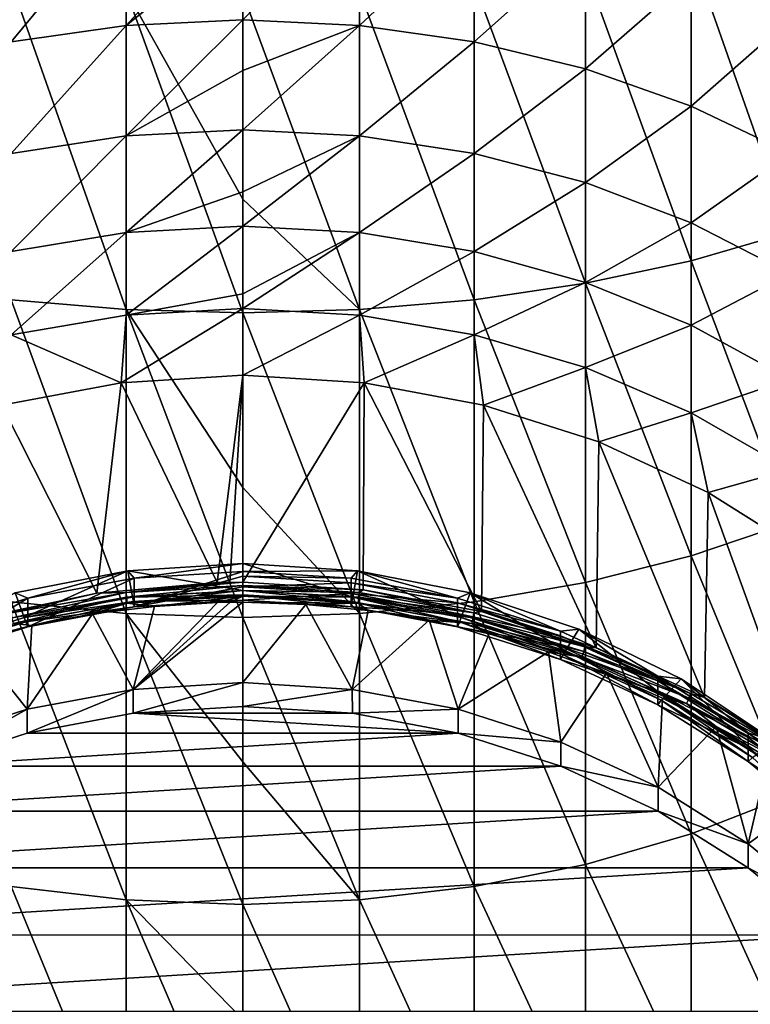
# Model space of a CAD drawing. Header units: metres. Extents: x -24 to 24, y -207 to 24.
# Tile 7 of 59: x -3 to 7, y -190 to -177. Entities that reach past the tile are written whole.
import ezdxf

# ---------------------------------------------------------------- set-up
doc = ezdxf.new("R2010")
doc.units = ezdxf.units.M
doc.layers.add('solid_12421093', color=7, linetype='CONTINUOUS')

msp = doc.modelspace()

# ---------------------------------------------------------------- linework, layer by layer
at = {"layer": 'solid_12421093'}
for points in [[(-1.503999, -177.247086, 249.164124), (0, -175.603043, 250.719711), (0, -176.0354, 250.304657)], [(-1.503999, -177.247086, 249.164124), (-1.503999, -175.667709, 250.788788), (0, -175.603043, 250.719711)], [(-2.984279, -177.458603, 249.351227), (-2.984279, -175.860703, 250.994919), (-1.503999, -175.667709, 250.788788)], [(-1.503999, -177.247086, 249.164124), (-2.984279, -177.458603, 249.351227), (-1.503999, -175.667709, 250.788788)], [(0, -177.176224, 249.10144), (0, -176.0354, 250.304657), (1.503999, -175.667709, 250.788788)], [(1.503999, -177.247086, 249.164124), (0, -177.176224, 249.10144), (1.503999, -175.667709, 250.788788)], [(1.503999, -177.247086, 249.164124), (1.503999, -175.667709, 250.788788), (2.984279, -175.860703, 250.994919)], [(2.984279, -177.458603, 249.351227), (1.503999, -177.247086, 249.164124), (2.984279, -175.860703, 250.994919)], [(2.984279, -177.458603, 249.351227), (2.984279, -175.860703, 250.994919), (4.417495, -176.178986, 251.334854)], [(-1.503999, -177.247086, 249.164124), (0, -176.0354, 250.304657), (0, -177.176224, 249.10144)], [(7.053423, -179.911713, 273.94635), (7.053423, -175.992645, 275.711731), (5.781044, -176.289307, 276.462738)], [(4.417495, -177.807388, 249.65976), (2.984279, -177.458603, 249.351227), (4.417495, -176.178986, 251.334854)], [(4.417495, -177.807388, 249.65976), (4.417495, -176.178986, 251.334854), (5.781044, -176.617508, 251.803253)], [(5.781044, -180.277603, 274.666168), (5.781044, -176.289307, 276.462738), (4.417495, -176.525024, 277.059509)], [(5.781044, -180.277603, 274.666168), (7.053423, -179.911713, 273.94635), (5.781044, -176.289307, 276.462738)], [(4.417495, -180.568344, 275.238159), (4.417495, -176.525024, 277.059509), (2.984279, -176.696121, 277.492615)], [(4.417495, -180.568344, 275.238159), (5.781044, -180.277603, 274.666168), (4.417495, -176.525024, 277.059509)], [(5.781044, -178.287994, 250.084885), (4.417495, -177.807388, 249.65976), (5.781044, -176.617508, 251.803253)], [(5.781044, -178.287994, 250.084885), (5.781044, -176.617508, 251.803253), (7.053423, -177.169388, 252.3927)], [(-1.503999, -180.907318, 275.904999), (-1.503999, -176.79985, 277.755249), (-2.984279, -176.696121, 277.492615)], [(-2.984279, -180.779358, 275.65329), (-1.503999, -180.907318, 275.904999), (-2.984279, -176.696121, 277.492615)], [(-1.503999, -176.79985, 277.755249), (0, -179.485672, 276.702759), (0, -176.834625, 277.843262)], [(-1.503999, -176.79985, 277.755249), (0, -180.950195, 275.989349), (0, -179.485672, 276.702759)], [(-1.503999, -180.907318, 275.904999), (0, -180.950195, 275.989349), (-1.503999, -176.79985, 277.755249)], [(1.503999, -180.907318, 275.904999), (1.503999, -176.79985, 277.755249), (0, -176.834625, 277.843262)], [(2.984279, -180.779358, 275.65329), (2.984279, -176.696121, 277.492615), (1.503999, -176.79985, 277.755249)], [(1.503999, -180.907318, 275.904999), (2.984279, -180.779358, 275.65329), (1.503999, -176.79985, 277.755249)], [(2.984279, -180.779358, 275.65329), (4.417495, -180.568344, 275.238159), (2.984279, -176.696121, 277.492615)], [(0, -179.485672, 276.702759), (1.503999, -180.907318, 275.904999), (0, -176.834625, 277.843262)], [(-1.503999, -178.666885, 247.3983), (0, -177.176224, 249.10144), (0, -177.827515, 248.333267)], [(-1.503999, -178.666885, 247.3983), (-1.503999, -177.247086, 249.164124), (0, -177.176224, 249.10144)], [(0, -177.827515, 248.333267), (0, -177.176224, 249.10144), (1.503999, -177.247086, 249.164124)], [(7.053423, -178.892792, 250.619888), (5.781044, -178.287994, 250.084885), (7.053423, -177.169388, 252.3927)], [(-2.984279, -178.89502, 247.564697), (-2.984279, -177.458603, 249.351227), (-1.503999, -177.247086, 249.164124)], [(-1.503999, -178.666885, 247.3983), (-2.984279, -178.89502, 247.564697), (-1.503999, -177.247086, 249.164124)], [(0, -178.590424, 247.342529), (0, -177.827515, 248.333267), (1.503999, -177.247086, 249.164124)], [(1.503999, -178.666885, 247.3983), (0, -178.590424, 247.342529), (1.503999, -177.247086, 249.164124)], [(1.503999, -178.666885, 247.3983), (1.503999, -177.247086, 249.164124), (2.984279, -177.458603, 249.351227)], [(2.984279, -178.89502, 247.564697), (1.503999, -178.666885, 247.3983), (2.984279, -177.458603, 249.351227)], [(2.984279, -178.89502, 247.564697), (2.984279, -177.458603, 249.351227), (4.417495, -177.807388, 249.65976)], [(4.417495, -179.271255, 247.839111), (2.984279, -178.89502, 247.564697), (4.417495, -177.807388, 249.65976)], [(4.417495, -179.271255, 247.839111), (4.417495, -177.807388, 249.65976), (5.781044, -178.287994, 250.084885)], [(-1.503999, -178.666885, 247.3983), (0, -177.827515, 248.333267), (0, -178.590424, 247.342529)], [(5.781044, -179.789658, 248.217209), (4.417495, -179.271255, 247.839111), (5.781044, -178.287994, 250.084885)], [(5.781044, -179.789658, 248.217209), (5.781044, -178.287994, 250.084885), (7.053423, -178.892792, 250.619888)], [(-2.984279, -180.157272, 245.651138), (-2.984279, -178.89502, 247.564697), (-1.503999, -178.666885, 247.3983)], [(-1.503999, -179.91452, 245.506897), (-2.984279, -180.157272, 245.651138), (-1.503999, -178.666885, 247.3983)], [(-1.503999, -179.91452, 245.506897), (0, -178.590424, 247.342529), (0, -179.390091, 246.175385)], [(-1.503999, -179.91452, 245.506897), (-1.503999, -178.666885, 247.3983), (0, -178.590424, 247.342529)], [(0, -179.390091, 246.175385), (0, -178.590424, 247.342529), (1.503999, -178.666885, 247.3983)], [(0, -179.83316, 245.458572), (0, -179.390091, 246.175385), (1.503999, -178.666885, 247.3983)], [(1.503999, -179.91452, 245.506897), (0, -179.83316, 245.458572), (1.503999, -178.666885, 247.3983)], [(1.503999, -179.91452, 245.506897), (1.503999, -178.666885, 247.3983), (2.984279, -178.89502, 247.564697)], [(2.984279, -180.157272, 245.651138), (1.503999, -179.91452, 245.506897), (2.984279, -178.89502, 247.564697)], [(2.984279, -180.157272, 245.651138), (2.984279, -178.89502, 247.564697), (4.417495, -179.271255, 247.839111)], [(7.053423, -180.442047, 248.693024), (5.781044, -179.789658, 248.217209), (7.053423, -178.892792, 250.619888)], [(4.417495, -180.557632, 245.888992), (2.984279, -180.157272, 245.651138), (4.417495, -179.271255, 247.839111)], [(4.417495, -180.557632, 245.888992), (4.417495, -179.271255, 247.839111), (5.781044, -179.789658, 248.217209)], [(-1.503999, -179.91452, 245.506897), (0, -179.390091, 246.175385), (0, -179.83316, 245.458572)], [(0, -179.485672, 276.702759), (0, -180.950195, 275.989349), (1.503999, -180.907318, 275.904999)], [(-1.503999, -180.978958, 243.506683), (0, -179.83316, 245.458572), (0, -180.703857, 243.857605)], [(-1.503999, -180.978958, 243.506683), (-1.503999, -179.91452, 245.506897), (0, -179.83316, 245.458572)], [(0, -180.703857, 243.857605), (0, -179.83316, 245.458572), (1.503999, -179.91452, 245.506897)], [(5.781044, -181.109253, 246.216721), (4.417495, -180.557632, 245.888992), (5.781044, -179.789658, 248.217209)], [(5.781044, -181.109253, 246.216721), (5.781044, -179.789658, 248.217209), (7.053423, -180.442047, 248.693024)], [(-2.984279, -181.234207, 243.627472), (-2.984279, -180.157272, 245.651138), (-1.503999, -179.91452, 245.506897)], [(-1.503999, -180.978958, 243.506683), (-2.984279, -181.234207, 243.627472), (-1.503999, -179.91452, 245.506897)], [(0, -180.893433, 243.466202), (0, -180.703857, 243.857605), (1.503999, -179.91452, 245.506897)], [(1.503999, -180.978958, 243.506683), (0, -180.893433, 243.466202), (1.503999, -179.91452, 245.506897)], [(1.503999, -180.978958, 243.506683), (1.503999, -179.91452, 245.506897), (2.984279, -180.157272, 245.651138)], [(7.053423, -183.647629, 271.820648), (7.053423, -179.911713, 273.94635), (5.781044, -180.277603, 274.666168)], [(2.984279, -181.234207, 243.627472), (1.503999, -180.978958, 243.506683), (2.984279, -180.157272, 245.651138)], [(2.984279, -181.234207, 243.627472), (2.984279, -180.157272, 245.651138), (4.417495, -180.557632, 245.888992)], [(5.781044, -184.079514, 272.502899), (5.781044, -180.277603, 274.666168), (4.417495, -180.568344, 275.238159)], [(5.781044, -184.079514, 272.502899), (7.053423, -183.647629, 271.820648), (5.781044, -180.277603, 274.666168)], [(7.053423, -181.803452, 246.629166), (5.781044, -181.109253, 246.216721), (7.053423, -180.442047, 248.693024)], [(4.417495, -181.655136, 243.82666), (2.984279, -181.234207, 243.627472), (4.417495, -180.557632, 245.888992)], [(4.417495, -184.422699, 273.045044), (4.417495, -180.568344, 275.238159), (2.984279, -180.779358, 275.65329)], [(4.417495, -181.655136, 243.82666), (4.417495, -180.557632, 245.888992), (5.781044, -181.109253, 246.216721)], [(4.417495, -184.422699, 273.045044), (5.781044, -184.079514, 272.502899), (4.417495, -180.568344, 275.238159)], [(-1.503999, -180.978958, 243.506683), (0, -180.703857, 243.857605), (0, -180.893433, 243.466202)], [(-1.503999, -184.822815, 273.677124), (-1.503999, -180.907318, 275.904999), (-2.984279, -180.779358, 275.65329)], [(-2.984279, -184.671768, 273.438507), (-1.503999, -184.822815, 273.677124), (-2.984279, -180.779358, 275.65329)], [(2.984279, -184.671768, 273.438507), (2.984279, -180.779358, 275.65329), (1.503999, -180.907318, 275.904999)], [(2.984279, -184.671768, 273.438507), (4.417495, -184.422699, 273.045044), (2.984279, -180.779358, 275.65329)], [(-1.566314, -181.849091, 241.443588), (-2.984279, -181.234207, 243.627472), (-1.503999, -180.978958, 243.506683)], [(-1.566314, -181.849091, 241.443588), (0, -180.893433, 243.466202), (0, -181.752625, 241.408478)], [(-1.566314, -181.849091, 241.443588), (-1.503999, -180.978958, 243.506683), (0, -180.893433, 243.466202)], [(-1.503999, -180.907318, 275.904999), (0, -183.199997, 274.769226), (0, -180.950195, 275.989349)], [(-1.503999, -180.907318, 275.904999), (0, -184.873413, 273.75705), (0, -183.199997, 274.769226)], [(-1.503999, -184.822815, 273.677124), (0, -184.873413, 273.75705), (-1.503999, -180.907318, 275.904999)], [(0, -181.752625, 241.408478), (0, -180.893433, 243.466202), (1.503999, -180.978958, 243.506683)], [(1.503999, -184.822815, 273.677124), (1.503999, -180.907318, 275.904999), (0, -180.950195, 275.989349)], [(0, -183.199997, 274.769226), (1.503999, -184.822815, 273.677124), (0, -180.950195, 275.989349)], [(1.566314, -181.849091, 241.443588), (0, -181.752625, 241.408478), (1.503999, -180.978958, 243.506683)], [(1.503999, -184.822815, 273.677124), (2.984279, -184.671768, 273.438507), (1.503999, -180.907318, 275.904999)], [(1.566314, -181.849091, 241.443588), (1.503999, -180.978958, 243.506683), (2.984279, -181.234207, 243.627472)], [(5.781044, -182.235107, 244.101135), (4.417495, -181.655136, 243.82666), (5.781044, -181.109253, 246.216721)], [(5.781044, -182.235107, 244.101135), (5.781044, -181.109253, 246.216721), (7.053423, -181.803452, 246.629166)], [(-1.566314, -181.849091, 241.443588), (-3.105829, -182.136856, 241.548325), (-2.984279, -181.234207, 243.627472)], [(3.105829, -182.136856, 241.548325), (1.566314, -181.849091, 241.443588), (2.984279, -181.234207, 243.627472)], [(3.105829, -182.136856, 241.548325), (2.984279, -181.234207, 243.627472), (4.417495, -181.655136, 243.82666)], [(4.592201, -182.610977, 241.720901), (3.105829, -182.136856, 241.548325), (4.417495, -181.655136, 243.82666)], [(4.592201, -182.610977, 241.720901), (4.417495, -181.655136, 243.82666), (5.781044, -182.235107, 244.101135)], [(-1.877986, -184.559326, 234.129456), (-3.105829, -182.136856, 241.548325), (-1.566314, -181.849091, 241.443588)], [(-1.877986, -184.559326, 234.129456), (-1.566314, -181.849091, 241.443588), (-0.328593, -184.424606, 234.080414)], [(-0.328593, -184.424606, 234.080414), (-1.566314, -181.849091, 241.443588), (0, -181.752625, 241.408478)], [(-0.164312, -184.421432, 234.079269), (-0.328593, -184.424606, 234.080414), (0, -181.752625, 241.408478)], [(0, -184.42038, 234.078888), (-0.164312, -184.421432, 234.079269), (0, -181.752625, 241.408478)], [(0, -184.42038, 234.078888), (0, -181.752625, 241.408478), (1.566314, -181.849091, 241.443588)], [(1.552737, -184.515182, 234.113388), (0, -184.42038, 234.078888), (1.566314, -181.849091, 241.443588)], [(1.552737, -184.515182, 234.113388), (1.566314, -181.849091, 241.443588), (3.079367, -184.797974, 234.216309)], [(3.079367, -184.797974, 234.216309), (1.566314, -181.849091, 241.443588), (3.105829, -182.136856, 241.548325)], [(7.053423, -182.964981, 244.446533), (5.781044, -182.235107, 244.101135), (7.053423, -181.803452, 246.629166)], [(-1.877986, -184.559326, 234.129456), (-3.395803, -184.881302, 234.246643), (-3.105829, -182.136856, 241.548325)], [(3.079367, -184.797974, 234.216309), (3.105829, -182.136856, 241.548325), (4.554222, -185.264023, 234.385941)], [(4.554222, -185.264023, 234.385941), (3.105829, -182.136856, 241.548325), (4.592201, -182.610977, 241.720901)], [(6, -183.263367, 241.958344), (4.592201, -182.610977, 241.720901), (5.781044, -182.235107, 244.101135)], [(6, -183.263367, 241.958344), (5.781044, -182.235107, 244.101135), (7.053423, -182.964981, 244.446533)], [(4.554222, -185.264023, 234.385941), (4.592201, -182.610977, 241.720901), (5.952503, -185.905487, 234.619415)], [(5.952503, -185.905487, 234.619415), (4.592201, -182.610977, 241.720901), (6, -183.263367, 241.958344)], [(7.305137, -184.08284, 242.256607), (6, -183.263367, 241.958344), (7.053423, -182.964981, 244.446533)], [(0, -183.199997, 274.769226), (0, -184.873413, 273.75705), (1.503999, -184.822815, 273.677124)], [(5.952503, -185.905487, 234.619415), (6, -183.263367, 241.958344), (7.250701, -186.711578, 234.912811)], [(7.250701, -186.711578, 234.912811), (6, -183.263367, 241.958344), (7.305137, -184.08284, 242.256607)], [(7.053423, -187.167343, 269.353394), (7.053423, -183.647629, 271.820648), (5.781044, -184.079514, 272.502899)], [(5.781044, -187.661407, 269.992065), (5.781044, -184.079514, 272.502899), (4.417495, -184.422699, 273.045044)], [(5.781044, -187.661407, 269.992065), (7.053423, -187.167343, 269.353394), (5.781044, -184.079514, 272.502899)], [(-2.769364, -184.625061, 238.383484), (-2.93404, -184.556808, 238.172409), (-1.480812, -184.273041, 238.069122)], [(-2.93404, -184.556808, 238.172409), (-2.814657, -184.87355, 237.206512), (-1.480812, -184.273041, 238.069122)], [(-1.480812, -184.273041, 238.069122), (-2.814657, -184.87355, 237.206512), (-1.419472, -184.612778, 237.111588)], [(-1.39663, -184.368469, 238.2901), (-2.769364, -184.625061, 238.383484), (-1.480812, -184.273041, 238.069122)], [(-1.480812, -184.273041, 238.069122), (0, -184.525345, 237.079773), (0, -184.177856, 238.034485)], [(-1.39663, -184.368469, 238.2901), (-1.480812, -184.273041, 238.069122), (0, -184.177856, 238.034485)], [(-1.480812, -184.273041, 238.069122), (-1.419472, -184.612778, 237.111588), (0, -184.525345, 237.079773)], [(-1.39663, -184.368469, 238.2901), (0, -184.177856, 238.034485), (0, -184.282455, 238.258789)], [(0, -184.3423, 238.094345), (-1.39663, -184.735825, 237.280792), (0, -184.282455, 238.258789)], [(-1.39663, -184.368469, 238.2901), (0, -184.282455, 238.258789), (-1.39663, -184.735825, 237.280792)], [(0, -184.177856, 238.034485), (0, -184.525345, 237.079773), (1.419472, -184.612778, 237.111588)], [(1.480812, -184.273041, 238.069122), (0, -184.177856, 238.034485), (1.419472, -184.612778, 237.111588)], [(0, -184.282455, 238.258789), (0, -184.177856, 238.034485), (1.480812, -184.273041, 238.069122)], [(0, -184.282455, 238.258789), (1.480812, -184.273041, 238.069122), (1.39663, -184.368469, 238.2901)], [(0, -184.3423, 238.094345), (0, -184.282455, 238.258789), (1.39663, -184.368469, 238.2901)], [(1.39663, -184.368469, 238.2901), (1.480812, -184.273041, 238.069122), (2.769364, -184.625061, 238.383484)], [(1.480812, -184.273041, 238.069122), (1.419472, -184.612778, 237.111588), (2.814657, -184.87355, 237.206512)], [(2.93404, -184.556808, 238.172409), (1.480812, -184.273041, 238.069122), (2.814657, -184.87355, 237.206512)], [(2.769364, -184.625061, 238.383484), (1.480812, -184.273041, 238.069122), (2.93404, -184.556808, 238.172409)], [(-1.39663, -184.368469, 238.2901), (-1.39663, -184.735825, 237.280792), (-2.769364, -184.992416, 237.374176)], [(-1.39663, -184.368469, 238.2901), (-2.769364, -184.992416, 237.374176), (-2.769364, -184.625061, 238.383484)], [(0, -184.479111, 237.71846), (-1.39663, -184.735825, 237.280792), (0, -184.3423, 238.094345)], [(0, -184.479111, 237.71846), (0, -184.3423, 238.094345), (1.39663, -184.428329, 238.125641)], [(1.39663, -184.428329, 238.125641), (0, -184.3423, 238.094345), (1.39663, -184.368469, 238.2901)], [(1.39663, -184.428329, 238.125641), (1.39663, -184.368469, 238.2901), (2.769364, -184.625061, 238.383484)], [(-1.502091, -184.549667, 234.044495), (-1.877986, -184.559326, 234.129456), (-0.328593, -184.424606, 234.080414)], [(-1.502091, -184.549667, 234.044495), (-0.164312, -184.421432, 234.079269), (0, -184.42038, 234.078888)], [(-1.502091, -184.549667, 234.044495), (0, -184.42038, 234.078888), (0, -184.460861, 234.012161)], [(-1.502091, -184.549667, 234.044495), (-0.328593, -184.424606, 234.080414), (-0.164312, -184.421432, 234.079269)], [(-1.502091, -184.549667, 234.044495), (0, -184.460861, 234.012161), (-1.49665, -184.61235, 233.998199)], [(0, -184.460861, 234.012161), (0, -184.523865, 233.965988), (-1.49665, -184.61235, 233.998199)], [(-1.49665, -184.61235, 233.998199), (0, -184.523865, 233.965988), (-1.488507, -184.687759, 233.979492)], [(0, -184.523865, 233.965988), (0, -184.599747, 233.947464), (-1.488507, -184.687759, 233.979492)], [(0, -184.525345, 237.079773), (-1.419472, -184.612778, 237.111588), (0, -184.581589, 237.169022)], [(0, -184.479111, 237.71846), (0, -184.649811, 237.249481), (-1.39663, -184.735825, 237.280792)], [(1.552737, -184.515182, 234.113388), (0, -184.460861, 234.012161), (0, -184.42038, 234.078888)], [(0, -184.479111, 237.71846), (1.39663, -184.428329, 238.125641), (1.39663, -184.565125, 237.749771)], [(1.502091, -184.549667, 234.044495), (0, -184.523865, 233.965988), (0, -184.460861, 234.012161)], [(1.552737, -184.515182, 234.113388), (1.502091, -184.549667, 234.044495), (0, -184.460861, 234.012161)], [(0, -184.479111, 237.71846), (1.39663, -184.565125, 237.749771), (0, -184.649811, 237.249481)], [(1.49665, -184.61235, 233.998199), (0, -184.599747, 233.947464), (0, -184.523865, 233.965988)], [(1.502091, -184.549667, 234.044495), (1.49665, -184.61235, 233.998199), (0, -184.523865, 233.965988)], [(0, -184.525345, 237.079773), (0, -184.581589, 237.169022), (1.408589, -184.66835, 237.200592)], [(1.419472, -184.612778, 237.111588), (0, -184.525345, 237.079773), (1.408589, -184.66835, 237.200592)], [(1.39663, -184.565125, 237.749771), (1.39663, -184.428329, 238.125641), (2.769364, -184.684906, 238.21904)], [(2.769364, -184.684906, 238.21904), (1.39663, -184.428329, 238.125641), (2.769364, -184.625061, 238.383484)], [(1.552737, -184.515182, 234.113388), (2.980493, -184.814682, 234.140945), (1.502091, -184.549667, 234.044495)], [(1.552737, -184.515182, 234.113388), (3.079367, -184.797974, 234.216309), (2.980493, -184.814682, 234.140945)], [(4.417495, -188.054001, 270.499573), (4.417495, -184.422699, 273.045044), (2.984279, -184.671768, 273.438507)], [(4.417495, -188.054001, 270.499573), (5.781044, -187.661407, 269.992065), (4.417495, -184.422699, 273.045044)], [(-2.93404, -184.556808, 238.172409), (-4.161682, -185.303238, 237.3629), (-2.814657, -184.87355, 237.206512)], [(-2.769364, -184.625061, 238.383484), (-4.094713, -185.047821, 238.537354), (-2.93404, -184.556808, 238.172409)], [(-2.769364, -184.625061, 238.383484), (-2.769364, -184.992416, 237.374176), (-4.094713, -185.415176, 237.528061)], [(-2.769364, -184.625061, 238.383484), (-4.094713, -185.415176, 237.528061), (-4.094713, -185.047821, 238.537354)], [(-2.980493, -184.814682, 234.140945), (-3.395803, -184.881302, 234.246643), (-1.877986, -184.559326, 234.129456)], [(-2.980493, -184.814682, 234.140945), (-1.877986, -184.559326, 234.129456), (-1.502091, -184.549667, 234.044495)], [(-2.980493, -184.814682, 234.140945), (-1.502091, -184.549667, 234.044495), (-2.969697, -184.876404, 234.094299)], [(-1.502091, -184.549667, 234.044495), (-1.49665, -184.61235, 233.998199), (-2.969697, -184.876404, 234.094299)], [(-2.969697, -184.876404, 234.094299), (-1.49665, -184.61235, 233.998199), (-2.953538, -184.950363, 234.075089)], [(-1.49665, -184.61235, 233.998199), (-1.488507, -184.687759, 233.979492), (-2.953538, -184.950363, 234.075089)], [(-1.419472, -184.612778, 237.111588), (-2.814657, -184.87355, 237.206512), (-1.408589, -184.66835, 237.200592)], [(-1.136686, -184.730011, 233.978745), (-1.488507, -184.687759, 233.979492), (0, -184.599747, 233.947464)], [(-1.419472, -184.612778, 237.111588), (-1.408589, -184.66835, 237.200592), (0, -184.581589, 237.169022)], [(0, -184.649811, 237.249481), (0, -184.581589, 237.169022), (-1.408589, -184.66835, 237.200592)], [(-1.39663, -184.735825, 237.280792), (0, -184.649811, 237.249481), (-1.408589, -184.66835, 237.200592)], [(-1.136686, -184.730011, 233.978745), (0, -184.599747, 233.947464), (-0.323078, -184.680878, 233.960861)], [(0, -184.599747, 233.947464), (-0.161554, -184.677765, 233.959732), (-0.323078, -184.680878, 233.960861)], [(0, -184.599747, 233.947464), (0, -184.676727, 233.959351), (-0.161554, -184.677765, 233.959732)], [(1.39663, -184.565125, 237.749771), (1.39663, -184.735825, 237.280792), (0, -184.649811, 237.249481)], [(1.39663, -184.735825, 237.280792), (1.408589, -184.66835, 237.200592), (0, -184.581589, 237.169022)], [(0, -184.649811, 237.249481), (1.39663, -184.735825, 237.280792), (0, -184.581589, 237.169022)], [(1.488507, -184.687759, 233.979492), (0, -184.676727, 233.959351), (0, -184.599747, 233.947464)], [(1.49665, -184.61235, 233.998199), (1.488507, -184.687759, 233.979492), (0, -184.599747, 233.947464)], [(1.39663, -184.565125, 237.749771), (2.769364, -184.684906, 238.21904), (2.769364, -184.821716, 237.843155)], [(1.39663, -184.565125, 237.749771), (2.769364, -184.821716, 237.843155), (1.39663, -184.735825, 237.280792)], [(1.419472, -184.612778, 237.111588), (1.408589, -184.66835, 237.200592), (2.793077, -184.927139, 237.294785)], [(2.814657, -184.87355, 237.206512), (1.419472, -184.612778, 237.111588), (2.793077, -184.927139, 237.294785)], [(1.49665, -184.61235, 233.998199), (2.969697, -184.876404, 234.094299), (1.488507, -184.687759, 233.979492)], [(1.502091, -184.549667, 234.044495), (2.980493, -184.814682, 234.140945), (1.49665, -184.61235, 233.998199)], [(2.980493, -184.814682, 234.140945), (2.969697, -184.876404, 234.094299), (1.49665, -184.61235, 233.998199)], [(2.769364, -184.625061, 238.383484), (2.93404, -184.556808, 238.172409), (4.094713, -185.047821, 238.537354)], [(2.769364, -184.684906, 238.21904), (2.769364, -184.625061, 238.383484), (4.094713, -185.047821, 238.537354)], [(2.93404, -184.556808, 238.172409), (2.814657, -184.87355, 237.206512), (4.161682, -185.303238, 237.3629)], [(4.332612, -185.023895, 238.342422), (2.93404, -184.556808, 238.172409), (4.161682, -185.303238, 237.3629)], [(4.094713, -185.047821, 238.537354), (2.93404, -184.556808, 238.172409), (4.332612, -185.023895, 238.342422)], [(-1.503999, -188.511719, 271.091278), (-1.503999, -184.822815, 273.677124), (-2.984279, -184.671768, 273.438507)], [(-2.984279, -188.338943, 270.86792), (-1.503999, -188.511719, 271.091278), (-2.984279, -184.671768, 273.438507)], [(-2.717412, -184.975113, 234.067947), (-2.953538, -184.950363, 234.075089), (-1.488507, -184.687759, 233.979492)], [(-2.814657, -184.87355, 237.206512), (-2.793077, -184.927139, 237.294785), (-1.408589, -184.66835, 237.200592)], [(-1.39663, -184.735825, 237.280792), (-1.408589, -184.66835, 237.200592), (-2.793077, -184.927139, 237.294785)], [(-2.769364, -184.992416, 237.374176), (-1.39663, -184.735825, 237.280792), (-2.793077, -184.927139, 237.294785)], [(-1.934797, -184.828079, 234.014435), (-2.717412, -184.975113, 234.067947), (-1.488507, -184.687759, 233.979492)], [(-1.136686, -184.730011, 233.978745), (-1.934797, -184.828079, 234.014435), (-1.488507, -184.687759, 233.979492)], [(-1.413238, -185.800003, 234.368195), (-1.934797, -184.828079, 234.014435), (-1.136686, -184.730011, 233.978745)], [(-1.413238, -185.800003, 234.368195), (-0.161554, -184.677765, 233.959732), (0, -184.676727, 233.959351)], [(-1.413238, -185.800003, 234.368195), (0, -184.676727, 233.959351), (0, -185.710388, 234.335571)], [(-1.413238, -185.800003, 234.368195), (-0.323078, -184.680878, 233.960861), (-0.161554, -184.677765, 233.959732)], [(-1.413238, -185.800003, 234.368195), (-1.136686, -184.730011, 233.978745), (-0.323078, -184.680878, 233.960861)], [(0, -185.710388, 234.335571), (0, -184.676727, 233.959351), (0.814733, -184.704895, 233.969604)], [(1.488507, -184.687759, 233.979492), (0.814733, -184.704895, 233.969604), (0, -184.676727, 233.959351)], [(1.413122, -185.799988, 234.368179), (0, -185.710388, 234.335571), (0.814733, -184.704895, 233.969604)], [(1.488507, -184.687759, 233.979492), (1.615402, -184.78241, 233.997818), (0.814733, -184.704895, 233.969604)], [(1.413122, -185.799988, 234.368179), (0.814733, -184.704895, 233.969604), (1.615402, -184.78241, 233.997818)], [(1.39663, -184.735825, 237.280792), (2.769364, -184.992416, 237.374176), (1.408589, -184.66835, 237.200592)], [(2.769364, -184.821716, 237.843155), (2.769364, -184.992416, 237.374176), (1.39663, -184.735825, 237.280792)], [(2.769364, -184.992416, 237.374176), (2.793077, -184.927139, 237.294785), (1.408589, -184.66835, 237.200592)], [(1.413122, -185.799988, 234.368179), (1.615402, -184.78241, 233.997818), (2.402007, -184.909241, 234.043976)], [(1.488507, -184.687759, 233.979492), (2.953538, -184.950363, 234.075089), (1.615402, -184.78241, 233.997818)], [(2.969697, -184.876404, 234.094299), (2.953538, -184.950363, 234.075089), (1.488507, -184.687759, 233.979492)], [(2.984279, -188.338943, 270.86792), (2.984279, -184.671768, 273.438507), (1.503999, -184.822815, 273.677124)], [(2.953538, -184.950363, 234.075089), (2.402007, -184.909241, 234.043976), (1.615402, -184.78241, 233.997818)], [(2.769364, -184.821716, 237.843155), (2.769364, -184.684906, 238.21904), (4.094713, -185.107666, 238.37291)], [(4.094713, -185.107666, 238.37291), (2.769364, -184.684906, 238.21904), (4.094713, -185.047821, 238.537354)], [(2.984279, -188.338943, 270.86792), (4.417495, -188.054001, 270.499573), (2.984279, -184.671768, 273.438507)], [(-2.814657, -184.87355, 237.206512), (-4.161682, -185.303238, 237.3629), (-2.793077, -184.927139, 237.294785)], [(-2.776917, -186.054916, 234.460968), (-2.717412, -184.975113, 234.067947), (-1.934797, -184.828079, 234.014435)], [(-1.413238, -185.800003, 234.368195), (-2.776917, -186.054916, 234.460968), (-1.934797, -184.828079, 234.014435)], [(-1.503999, -184.822815, 273.677124), (0, -186.731674, 272.519287), (0, -184.873413, 273.75705)], [(-1.503999, -184.822815, 273.677124), (0, -188.569611, 271.166107), (0, -186.731674, 272.519287)], [(-1.503999, -188.511719, 271.091278), (0, -188.569611, 271.166107), (-1.503999, -184.822815, 273.677124)], [(1.503999, -188.511719, 271.091278), (1.503999, -184.822815, 273.677124), (0, -184.873413, 273.75705)], [(0, -186.731674, 272.519287), (1.503999, -188.511719, 271.091278), (0, -184.873413, 273.75705)], [(2.776714, -186.054855, 234.460953), (1.413122, -185.799988, 234.368179), (2.402007, -184.909241, 234.043976)], [(1.503999, -188.511719, 271.091278), (2.984279, -188.338943, 270.86792), (1.503999, -184.822815, 273.677124)], [(2.776714, -186.054855, 234.460953), (2.402007, -184.909241, 234.043976), (3.175614, -185.085846, 234.108261)], [(2.953538, -184.950363, 234.075089), (3.175614, -185.085846, 234.108261), (2.402007, -184.909241, 234.043976)], [(2.769364, -184.821716, 237.843155), (4.094713, -185.107666, 238.37291), (4.094713, -185.244476, 237.99704)], [(2.769364, -184.821716, 237.843155), (4.094713, -185.244476, 237.99704), (2.769364, -184.992416, 237.374176)], [(2.814657, -184.87355, 237.206512), (2.793077, -184.927139, 237.294785), (4.129775, -185.353516, 237.449966)], [(4.161682, -185.303238, 237.3629), (2.814657, -184.87355, 237.206512), (4.129775, -185.353516, 237.449966)], [(2.969697, -184.876404, 234.094299), (4.39591, -185.311859, 234.252792), (2.953538, -184.950363, 234.075089)], [(2.980493, -184.814682, 234.140945), (4.411891, -185.251724, 234.300018), (2.969697, -184.876404, 234.094299)], [(4.411891, -185.251724, 234.300018), (4.39591, -185.311859, 234.252792), (2.969697, -184.876404, 234.094299)], [(3.079367, -184.797974, 234.216309), (4.411891, -185.251724, 234.300018), (2.980493, -184.814682, 234.140945)], [(3.079367, -184.797974, 234.216309), (4.554222, -185.264023, 234.385941), (4.411891, -185.251724, 234.300018)], [(-4.161682, -185.303238, 237.3629), (-4.129775, -185.353516, 237.449966), (-2.793077, -184.927139, 237.294785)], [(-2.769364, -184.992416, 237.374176), (-2.793077, -184.927139, 237.294785), (-4.129775, -185.353516, 237.449966)], [(-4.094713, -185.415176, 237.528061), (-2.769364, -184.992416, 237.374176), (-4.129775, -185.353516, 237.449966)], [(-2.717412, -184.975113, 234.067947), (-3.485585, -185.171555, 234.13945), (-2.953538, -184.950363, 234.075089)], [(-2.776917, -186.054916, 234.460968), (-3.485585, -185.171555, 234.13945), (-2.717412, -184.975113, 234.067947)], [(2.769364, -184.992416, 237.374176), (4.094713, -185.415176, 237.528061), (2.793077, -184.927139, 237.294785)], [(4.094713, -185.244476, 237.99704), (4.094713, -185.415176, 237.528061), (2.769364, -184.992416, 237.374176)], [(4.094713, -185.415176, 237.528061), (4.129775, -185.353516, 237.449966), (2.793077, -184.927139, 237.294785)], [(2.953538, -184.950363, 234.075089), (4.371991, -185.383453, 234.232712), (3.175614, -185.085846, 234.108261)], [(4.39591, -185.311859, 234.252792), (4.371991, -185.383453, 234.232712), (2.953538, -184.950363, 234.075089)], [(4.094713, -185.047821, 238.537354), (4.332612, -185.023895, 238.342422), (5.35, -185.629532, 238.749084)], [(4.094713, -185.107666, 238.37291), (4.094713, -185.047821, 238.537354), (5.35, -185.629532, 238.749084)], [(4.332612, -185.023895, 238.342422), (4.161682, -185.303238, 237.3629), (5.4375, -185.894455, 237.578094)], [(5.650476, -185.665573, 238.575974), (4.332612, -185.023895, 238.342422), (5.4375, -185.894455, 237.578094)], [(5.35, -185.629532, 238.749084), (4.332612, -185.023895, 238.342422), (5.650476, -185.665573, 238.575974)], [(-2.776917, -186.054916, 234.460968), (-4.101654, -186.479568, 234.615524), (-3.485585, -185.171555, 234.13945)], [(2.776714, -186.054855, 234.460953), (3.175614, -185.085846, 234.108261), (3.94025, -185.313873, 234.191254)], [(4.371991, -185.383453, 234.232712), (3.94025, -185.313873, 234.191254), (3.175614, -185.085846, 234.108261)], [(4.094713, -185.244476, 237.99704), (4.094713, -185.107666, 238.37291), (5.35, -185.689377, 238.584641)], [(5.35, -185.689377, 238.584641), (4.094713, -185.107666, 238.37291), (5.35, -185.629532, 238.749084)], [(4.094713, -185.244476, 237.99704), (5.35, -185.689377, 238.584641), (5.35, -185.826187, 238.208755)], [(4.094713, -185.244476, 237.99704), (5.35, -185.826187, 238.208755), (4.094713, -185.415176, 237.528061)], [(4.411891, -185.251724, 234.300018), (5.77371, -185.853897, 234.519196), (4.39591, -185.311859, 234.252792)], [(4.554222, -185.264023, 234.385941), (5.77371, -185.853897, 234.519196), (4.411891, -185.251724, 234.300018)], [(4.554222, -185.264023, 234.385941), (5.952503, -185.905487, 234.619415), (5.77371, -185.853897, 234.519196)], [(4.101392, -186.479477, 234.615494), (2.776714, -186.054855, 234.460953), (3.94025, -185.313873, 234.191254)], [(4.101392, -186.479477, 234.615494), (3.94025, -185.313873, 234.191254), (4.688064, -185.590103, 234.291794)], [(4.371991, -185.383453, 234.232712), (4.688064, -185.590103, 234.291794), (3.94025, -185.313873, 234.191254)], [(4.094713, -185.415176, 237.528061), (5.35, -185.996887, 237.739777), (4.129775, -185.353516, 237.449966)], [(5.35, -185.826187, 238.208755), (5.35, -185.996887, 237.739777), (4.094713, -185.415176, 237.528061)], [(4.161682, -185.303238, 237.3629), (4.129775, -185.353516, 237.449966), (5.395811, -185.940201, 237.663513)], [(5.35, -185.996887, 237.739777), (5.395811, -185.940201, 237.663513), (4.129775, -185.353516, 237.449966)], [(5.4375, -185.894455, 237.578094), (4.161682, -185.303238, 237.3629), (5.395811, -185.940201, 237.663513)], [(4.39591, -185.311859, 234.252792), (5.752797, -185.91185, 234.471176), (4.371991, -185.383453, 234.232712)], [(4.371991, -185.383453, 234.232712), (5.721495, -185.980194, 234.449905), (4.688064, -185.590103, 234.291794)], [(5.752797, -185.91185, 234.471176), (5.721495, -185.980194, 234.449905), (4.371991, -185.383453, 234.232712)], [(5.77371, -185.853897, 234.519196), (5.752797, -185.91185, 234.471176), (4.39591, -185.311859, 234.252792)], [(5.355303, -187.060379, 234.826935), (4.101392, -186.479477, 234.615494), (4.688064, -185.590103, 234.291794)], [(5.355303, -187.060379, 234.826935), (4.688064, -185.590103, 234.291794), (5.409281, -185.910477, 234.408401)], [(5.721495, -185.980194, 234.449905), (5.409281, -185.910477, 234.408401), (4.688064, -185.590103, 234.291794)], [(5.35, -185.689377, 238.584641), (5.35, -185.629532, 238.749084), (6.513747, -186.360229, 239.01503)], [(5.35, -185.629532, 238.749084), (5.650476, -185.665573, 238.575974), (6.513747, -186.360229, 239.01503)], [(5.650476, -185.665573, 238.575974), (5.4375, -185.894455, 237.578094), (6.620281, -186.6371, 237.848389)], [(6.863081, -186.469894, 238.868713), (5.650476, -185.665573, 238.575974), (6.620281, -186.6371, 237.848389)], [(6.513747, -186.360229, 239.01503), (5.650476, -185.665573, 238.575974), (6.863081, -186.469894, 238.868713)], [(-2.776714, -186.362686, 233.615219), (-2.776917, -186.054916, 234.460968), (-1.413238, -185.800003, 234.368195)], [(-1.413122, -186.107803, 233.522461), (-2.776714, -186.362686, 233.615219), (-1.413238, -185.800003, 234.368195)], [(-1.413122, -186.107803, 233.522461), (-1.413238, -185.800003, 234.368195), (0, -185.710388, 234.335571)], [(-1.413122, -186.107803, 233.522461), (0, -185.710388, 234.335571), (0, -186.018204, 233.489853)], [(0, -186.018204, 233.489853), (0, -185.710388, 234.335571), (1.413122, -185.799988, 234.368179)], [(1.413238, -186.107834, 233.522461), (0, -186.018204, 233.489853), (1.413122, -185.799988, 234.368179)], [(1.413238, -186.107834, 233.522461), (1.413122, -185.799988, 234.368179), (2.776714, -186.054855, 234.460953)], [(5.35, -185.826187, 238.208755), (5.35, -185.689377, 238.584641), (6.513747, -186.420074, 238.850586)], [(6.513747, -186.420074, 238.850586), (5.35, -185.689377, 238.584641), (6.513747, -186.360229, 239.01503)], [(5.35, -185.826187, 238.208755), (6.513747, -186.420074, 238.850586), (6.513747, -186.556885, 238.474716)], [(5.35, -185.826187, 238.208755), (6.513747, -186.556885, 238.474716), (5.35, -185.996887, 237.739777)], [(5.355303, -187.060379, 234.826935), (5.409281, -185.910477, 234.408401), (6.103484, -186.275681, 234.541321)], [(5.4375, -185.894455, 237.578094), (5.395811, -185.940201, 237.663513), (6.569523, -186.677155, 237.931732)], [(5.721495, -185.980194, 234.449905), (6.103484, -186.275681, 234.541321), (5.409281, -185.910477, 234.408401)], [(6.620281, -186.6371, 237.848389), (5.4375, -185.894455, 237.578094), (6.569523, -186.677155, 237.931732)], [(5.752797, -185.91185, 234.471176), (7.018959, -186.666931, 234.746002), (5.721495, -185.980194, 234.449905)], [(5.77371, -185.853897, 234.519196), (7.044475, -186.61171, 234.795013), (5.752797, -185.91185, 234.471176)], [(7.044475, -186.61171, 234.795013), (7.018959, -186.666931, 234.746002), (5.752797, -185.91185, 234.471176)], [(5.952503, -185.905487, 234.619415), (7.044475, -186.61171, 234.795013), (5.77371, -185.853897, 234.519196)], [(5.952503, -185.905487, 234.619415), (7.250701, -186.711578, 234.912811), (7.044475, -186.61171, 234.795013)], [(-4.101392, -186.787292, 233.769775), (-4.101654, -186.479568, 234.615524), (-2.776917, -186.054916, 234.460968)], [(-2.776714, -186.362686, 233.615219), (-4.101392, -186.787292, 233.769775), (-2.776917, -186.054916, 234.460968)], [(-1.413122, -186.107803, 233.522461), (0, -186.018204, 233.489853), (1.413238, -186.107834, 233.522461)], [(2.776917, -186.362732, 233.61525), (1.413238, -186.107834, 233.522461), (2.776714, -186.054855, 234.460953)], [(2.776917, -186.362732, 233.61525), (2.776714, -186.054855, 234.460953), (4.101392, -186.479477, 234.615494)], [(5.35, -185.996887, 237.739777), (6.513747, -186.727585, 238.005737), (5.395811, -185.940201, 237.663513)], [(6.513747, -186.556885, 238.474716), (6.513747, -186.727585, 238.005737), (5.35, -185.996887, 237.739777)], [(6.513747, -186.727585, 238.005737), (6.569523, -186.677155, 237.931732), (5.395811, -185.940201, 237.663513)], [(5.721495, -185.980194, 234.449905), (6.980768, -186.731155, 234.723236), (6.103484, -186.275681, 234.541321)], [(7.018959, -186.666931, 234.746002), (6.980768, -186.731155, 234.723236), (5.721495, -185.980194, 234.449905)], [(-1.413122, -186.107803, 233.522461), (2.776917, -186.362732, 233.61525), (-2.776714, -186.362686, 233.615219)], [(-1.413122, -186.107803, 233.522461), (1.413238, -186.107834, 233.522461), (2.776917, -186.362732, 233.61525)], [(6.515666, -187.790833, 235.092789), (5.355303, -187.060379, 234.826935), (6.103484, -186.275681, 234.541321)], [(6.515666, -187.790833, 235.092789), (6.103484, -186.275681, 234.541321), (6.774213, -186.686935, 234.69101)], [(6.980768, -186.731155, 234.723236), (6.774213, -186.686935, 234.69101), (6.103484, -186.275681, 234.541321)], [(-2.776714, -186.362686, 233.615219), (2.776917, -186.362732, 233.61525), (-4.101392, -186.787292, 233.769775)], [(-4.101392, -186.787292, 233.769775), (2.776917, -186.362732, 233.61525), (4.101654, -186.787399, 233.769806)], [(4.101654, -186.787399, 233.769806), (2.776917, -186.362732, 233.61525), (4.101392, -186.479477, 234.615494)], [(6.513747, -186.420074, 238.850586), (6.513747, -186.360229, 239.01503), (7.566042, -187.227402, 239.330658)], [(6.513747, -186.360229, 239.01503), (6.863081, -186.469894, 238.868713), (7.566042, -187.227402, 239.330658)], [(6.513747, -186.556885, 238.474716), (6.513747, -186.420074, 238.850586), (7.566042, -187.287262, 239.166214)], [(7.566042, -187.287262, 239.166214), (6.513747, -186.420074, 238.850586), (7.566042, -187.227402, 239.330658)], [(4.101654, -186.787399, 233.769806), (4.101392, -186.479477, 234.615494), (5.355303, -187.060379, 234.826935)], [(6.513747, -186.556885, 238.474716), (7.566042, -187.287262, 239.166214), (7.566042, -187.424072, 238.790344)], [(6.513747, -186.556885, 238.474716), (7.566042, -187.424072, 238.790344), (6.513747, -186.727585, 238.005737)], [(6.513747, -186.727585, 238.005737), (7.566042, -187.594757, 238.321365), (6.569523, -186.677155, 237.931732)], [(6.515666, -187.790833, 235.092789), (6.774213, -186.686935, 234.69101), (7.413015, -187.138382, 234.855316)], [(-4.101392, -186.787292, 233.769775), (4.101654, -186.787399, 233.769806), (-5.355303, -187.36821, 233.981201)], [(-5.355303, -187.36821, 233.981201), (4.101654, -186.787399, 233.769806), (5.355595, -187.368362, 233.981262)], [(0, -186.731674, 272.519287), (0, -188.569611, 271.166107), (1.503999, -188.511719, 271.091278)], [(5.355595, -187.368362, 233.981262), (4.101654, -186.787399, 233.769806), (5.355303, -187.060379, 234.826935)], [(7.566042, -187.424072, 238.790344), (7.566042, -187.594757, 238.321365), (6.513747, -186.727585, 238.005737)], [(5.355595, -187.368362, 233.981262), (5.355303, -187.060379, 234.826935), (6.515666, -187.790833, 235.092789)], [(7.053423, -190.439728, 266.566437), (7.053423, -187.167343, 269.353394), (5.781044, -187.661407, 269.992065)], [(7.565871, -188.655258, 235.40741), (6.515666, -187.790833, 235.092789), (7.413015, -187.138382, 234.855316)], [(-5.355303, -187.36821, 233.981201), (5.355595, -187.368362, 233.981262), (-6.515666, -188.098648, 234.24707)], [(-6.515666, -188.098648, 234.24707), (5.355595, -187.368362, 233.981262), (6.515958, -188.098862, 234.247147)], [(6.515958, -188.098862, 234.247147), (5.355595, -187.368362, 233.981262), (6.515666, -187.790833, 235.092789)], [(5.781044, -190.991608, 267.155884), (5.781044, -187.661407, 269.992065), (4.417495, -188.054001, 270.499573)], [(5.781044, -190.991608, 267.155884), (7.053423, -190.439728, 266.566437), (5.781044, -187.661407, 269.992065)], [(6.515958, -188.098862, 234.247147), (6.515666, -187.790833, 235.092789), (7.565871, -188.655258, 235.40741)], [(4.417495, -191.430145, 267.624268), (4.417495, -188.054001, 270.499573), (2.984279, -188.338943, 270.86792)], [(4.417495, -191.430145, 267.624268), (5.781044, -190.991608, 267.155884), (4.417495, -188.054001, 270.499573)], [(-6.515666, -188.098648, 234.24707), (6.515958, -188.098862, 234.247147), (-7.565871, -188.963074, 234.561691)], [(-7.565871, -188.963074, 234.561691), (6.515958, -188.098862, 234.247147), (7.566139, -188.963318, 234.561783)], [(7.566139, -188.963318, 234.561783), (6.515958, -188.098862, 234.247147), (7.565871, -188.655258, 235.40741)], [(-1.503999, -191.941406, 268.170349), (-1.503999, -188.511719, 271.091278), (-2.984279, -188.338943, 270.86792)], [(-2.984279, -191.748413, 267.964203), (-1.503999, -191.941406, 268.170349), (-2.984279, -188.338943, 270.86792)], [(2.984279, -191.748413, 267.964203), (2.984279, -188.338943, 270.86792), (1.503999, -188.511719, 271.091278)], [(2.984279, -191.748413, 267.964203), (4.417495, -191.430145, 267.624268), (2.984279, -188.338943, 270.86792)], [(-1.503999, -188.511719, 271.091278), (0, -190.053802, 269.970123), (0, -188.569611, 271.166107)], [(-1.503999, -188.511719, 271.091278), (0, -192.006073, 268.23941), (0, -190.053802, 269.970123)], [(-1.503999, -191.941406, 268.170349), (0, -192.006073, 268.23941), (-1.503999, -188.511719, 271.091278)], [(1.503999, -191.941406, 268.170349), (1.503999, -188.511719, 271.091278), (0, -188.569611, 271.166107)], [(0, -190.053802, 269.970123), (1.503999, -191.941406, 268.170349), (0, -188.569611, 271.166107)], [(1.503999, -191.941406, 268.170349), (2.984279, -191.748413, 267.964203), (1.503999, -188.511719, 271.091278)], [(-7.565871, -188.963074, 234.561691), (7.566139, -188.963318, 234.561783), (-8.485806, -189.949921, 234.920868)], [(-8.485806, -189.949921, 234.920868), (7.566139, -188.963318, 234.561783), (8.48603, -189.950195, 234.920975)]]:
    msp.add_3dface(points, dxfattribs=at)

doc.saveas('drawing.dxf')
